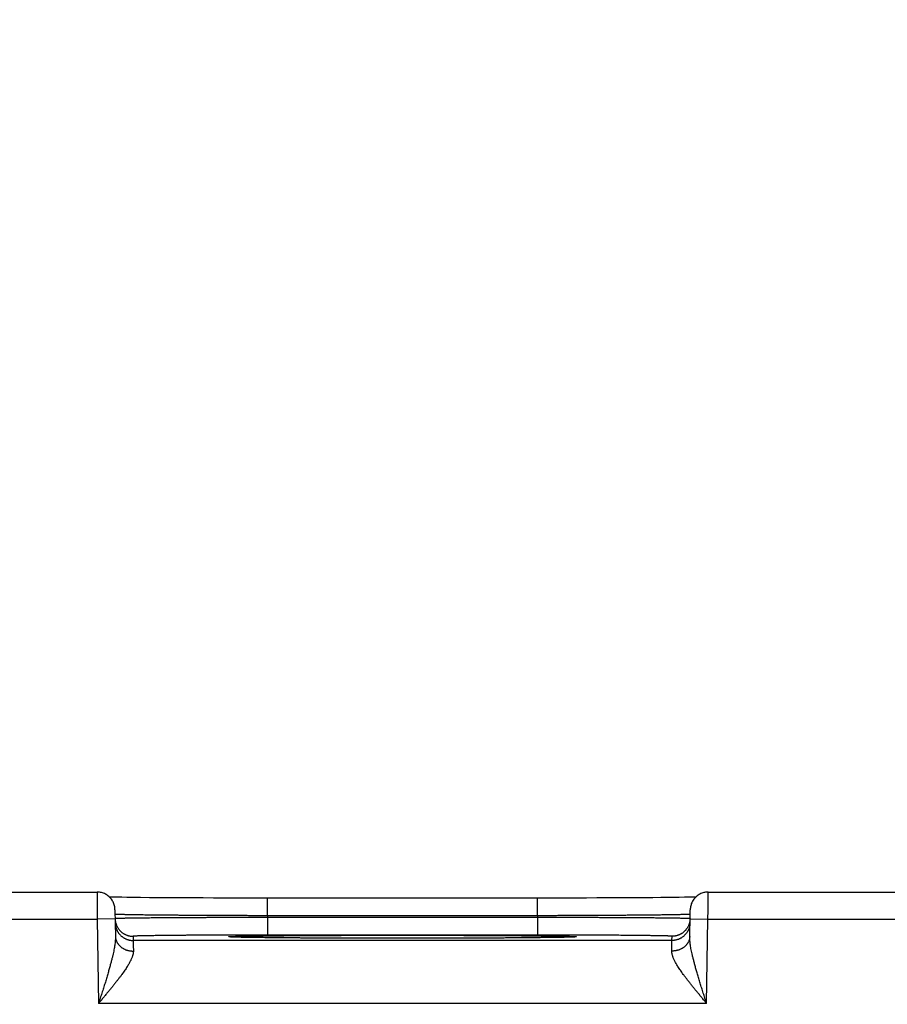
# Model space of a CAD drawing. Header units: inches. Extents: x 0 to 34, y 0 to 22.
# Tile 138 of 152: x 22.4 to 23.4, y 17.5 to 18.6. Entities that reach past the tile are written whole.
import ezdxf

# ---------------------------------------------------------------- set-up
doc = ezdxf.new("R2010")
doc.units = ezdxf.units.IN
doc.header["$LTSCALE"] = 1.87
doc.header["$MEASUREMENT"] = 0
doc.layers.get('0').update_dxf_attribs({"linetype": 'CONTINUOUS'})
doc.layers.add('DIMENSIONS', color=7, linetype='CONTINUOUS')
doc.styles.get("Standard").update_dxf_attribs({"font": 'txt', "width": 0.8})
doc.dimstyles.new('DIMSTYLE_1', dxfattribs={"dimtxt": 0.125, "dimasz": 0.18, "dimexe": 0.18, "dimexo": 0.0625, "dimgap": 0.09, "dimtad": 0, "dimtih": 1, "dimtoh": 1, "dimdec": 3, "dimzin": 4, "dimdsep": 46, "dimtxsty": 'STANDARD', "dimblk": '_FILLED', "dimblk1": '_FILLED', "dimblk2": '_FILLED', "dimcen": 0.09, "dimadec": 0, "dimazin": 0, "dimtp": 0.01, "dimtm": 0.01, "dimtfac": 1, "dimtdec": 3, "dimtofl": 0, "dimtmove": 0, "dimatfit": 3, "dimldrblk": '_FILLED', "dimfxl": 1, "dimtolj": 1, "dimtzin": 4, "dimarcsym": 0})

# ---------------------------------------------------------------- blocks, each defined once
blk = doc.blocks.new('_FILLED')
at = {"color": 0, "linetype": 'BYBLOCK'}
blk.add_solid([(0, 0), (-1, 0.1736), (-1, -0.1736)], dxfattribs=at)
blk = doc.blocks.new('*D17')
at = {"layer": 'DIMENSIONS', "color": 2, "linetype": 'CONTINUOUS'}
for p, q in [((17.2788, 16.3485), (17.2788, 19.2191)), ((23.7788, 16.3485), (23.7788, 19.2191)), ((17.2788, 19.0941), (19.5834, 19.0941)), ((23.7788, 19.0941), (21.0334, 19.0941))]:
    blk.add_line(p, q, dxfattribs=at)
at = {"layer": 'DIMENSIONS', "color": 2, "linetype": 'CONTINUOUS', "xscale": 0.18, "yscale": 0.18, "zscale": 0.18, "rotation": 180}
blk.add_blockref('_FILLED', (17.2788, 19.0941), dxfattribs=at)
at = {"layer": 'DIMENSIONS', "color": 2, "linetype": 'CONTINUOUS', "xscale": 0.18, "yscale": 0.18, "zscale": 0.18}
blk.add_blockref('_FILLED', (23.7788, 19.0941), dxfattribs=at)
at = {"layer": 'DIMENSIONS', "color": 2, "linetype": 'CONTINUOUS', "width": 0.8}
for s, p in [('6.500', (19.6459, 19.0316)), ('[', (20.2709, 19.0316)), ('165.1', (20.3709, 19.0316)), (']', (20.8709, 19.0316))]:
    blk.add_text(s, height=0.125, dxfattribs=at).set_placement(p)

msp = doc.modelspace()

# ---------------------------------------------------------------- linework, layer by layer
at = {"color": 7, "linetype": 'CONTINUOUS'}
for p, q in [((22.2553, 17.5941), (22.5043, 17.5941)), ((23.1853, 17.5941), (23.4343, 17.5941)), ((22.5275, 17.5883), (22.5225, 17.5884)), ((22.5321, 17.5883), (22.5275, 17.5883)), ((22.5376, 17.5882), (22.5321, 17.5883)), ((22.5444, 17.5881), (22.5376, 17.5882)), ((22.5526, 17.588), (22.5444, 17.5881)), ((22.5627, 17.5879), (22.5526, 17.588)), ((22.5708, 17.5879), (22.5627, 17.5879)), ((22.58, 17.5878), (22.5708, 17.5879)), ((22.59, 17.5877), (22.58, 17.5878)), ((22.6005, 17.5877), (22.59, 17.5877)), ((22.6114, 17.5876), (22.6005, 17.5877)), ((22.6226, 17.5876), (22.6114, 17.5876)), ((22.6342, 17.5875), (22.6226, 17.5876)), ((22.6459, 17.5875), (22.6342, 17.5875)), ((22.6579, 17.5875), (22.6459, 17.5875)), ((22.6701, 17.5875), (22.6579, 17.5875)), ((22.6823, 17.5875), (22.6701, 17.5875)), ((22.6944, 17.5875), (22.6823, 17.5875)), ((23.0011, 17.5875), (22.6944, 17.5875)), ((22.6944, 17.5678), (22.6944, 17.5875)), ((22.9952, 17.5678), (22.9952, 17.5875)), ((23.0134, 17.5875), (23.0011, 17.5875)), ((23.0256, 17.5875), (23.0134, 17.5875)), ((23.0377, 17.5875), (23.0256, 17.5875)), ((23.0496, 17.5875), (23.0377, 17.5875)), ((23.0614, 17.5876), (23.0496, 17.5875)), ((23.0772, 17.5876), (23.0614, 17.5876)), ((23.09, 17.5877), (23.0772, 17.5876)), ((23.1008, 17.5877), (23.09, 17.5877)), ((23.1131, 17.5878), (23.1008, 17.5877)), ((23.1237, 17.5879), (23.1131, 17.5878)), ((23.1327, 17.588), (23.1237, 17.5879)), ((23.1404, 17.588), (23.1327, 17.588)), ((23.1471, 17.5881), (23.1404, 17.588)), ((23.1529, 17.5882), (23.1471, 17.5881)), ((23.1591, 17.5883), (23.1529, 17.5882)), ((23.164, 17.5884), (23.1591, 17.5883)), ((23.168, 17.5884), (23.164, 17.5884)), ((23.1714, 17.5885), (23.168, 17.5884)), ((22.5243, 17.5745), (22.5248, 17.5447)), ((22.9952, 17.5678), (22.6944, 17.5678)), ((22.6944, 17.5678), (22.6944, 17.5659)), ((22.9952, 17.5678), (22.9952, 17.5659)), ((23.1648, 17.5447), (23.1653, 17.5745)), ((22.2551, 17.5641), (22.5045, 17.5641)), ((22.5245, 17.5645), (22.5045, 17.5641)), ((22.5045, 17.5641), (22.5061, 17.4702)), ((22.9952, 17.5659), (22.6944, 17.5659)), ((22.6944, 17.5659), (22.6944, 17.5462)), ((22.9952, 17.5659), (22.9952, 17.5462)), ((23.1651, 17.5645), (23.1851, 17.5641)), ((23.1835, 17.4702), (23.1851, 17.5641)), ((23.1851, 17.5641), (23.4345, 17.5641)), ((22.9952, 17.5462), (22.6944, 17.5462)), ((22.5445, 17.5449), (22.5446, 17.5402)), ((23.145, 17.5402), (22.5446, 17.5402)), ((22.6534, 17.5442), (22.6533, 17.5442)), ((22.6537, 17.5441), (22.6535, 17.5441)), ((22.6539, 17.5441), (22.6537, 17.5441)), ((22.6542, 17.5441), (22.6539, 17.5441)), ((22.6545, 17.5441), (22.6542, 17.5441)), ((22.6552, 17.5441), (22.6545, 17.5441)), ((22.656, 17.544), (22.6552, 17.5441)), ((22.6573, 17.544), (22.656, 17.544)), ((22.659, 17.5439), (22.6573, 17.544)), ((22.6611, 17.5439), (22.659, 17.5439)), ((22.6638, 17.5438), (22.6611, 17.5439)), ((22.6671, 17.5437), (22.6638, 17.5438)), ((22.6712, 17.5436), (22.6671, 17.5437)), ((22.6762, 17.5436), (22.6712, 17.5436)), ((22.6826, 17.5435), (22.6762, 17.5436)), ((22.6883, 17.5434), (22.6826, 17.5435)), ((22.6949, 17.5433), (22.6883, 17.5434)), ((22.7027, 17.5432), (22.6949, 17.5433)), ((22.7122, 17.5432), (22.7027, 17.5432)), ((22.7242, 17.5431), (22.7122, 17.5432)), ((22.7337, 17.543), (22.7242, 17.5431)), ((22.7442, 17.5429), (22.7337, 17.543)), ((22.755, 17.5429), (22.7442, 17.5429)), ((22.7663, 17.5428), (22.755, 17.5429)), ((22.7778, 17.5428), (22.7663, 17.5428)), ((22.7897, 17.5428), (22.7778, 17.5428)), ((22.8017, 17.5427), (22.7897, 17.5428)), ((22.814, 17.5427), (22.8017, 17.5427)), ((22.8264, 17.5427), (22.814, 17.5427)), ((22.8388, 17.5427), (22.8264, 17.5427)), ((22.8508, 17.5427), (22.8388, 17.5427)), ((22.8633, 17.5427), (22.8508, 17.5427)), ((22.8757, 17.5427), (22.8633, 17.5427)), ((22.8879, 17.5427), (22.8757, 17.5427)), ((22.9, 17.5428), (22.8879, 17.5427)), ((22.9118, 17.5428), (22.9, 17.5428)), ((22.9234, 17.5428), (22.9118, 17.5428)), ((22.9346, 17.5429), (22.9234, 17.5428)), ((22.9455, 17.5429), (22.9346, 17.5429)), ((22.956, 17.543), (22.9455, 17.5429)), ((22.9652, 17.5431), (22.956, 17.543)), ((22.9763, 17.5431), (22.9652, 17.5431)), ((22.9852, 17.5432), (22.9763, 17.5431)), ((22.9927, 17.5433), (22.9852, 17.5432)), ((22.9991, 17.5434), (22.9927, 17.5433)), ((23.0064, 17.5435), (22.9991, 17.5434)), ((23.0124, 17.5435), (23.0064, 17.5435)), ((23.0173, 17.5436), (23.0124, 17.5435)), ((23.0213, 17.5437), (23.0173, 17.5436)), ((23.0246, 17.5438), (23.0213, 17.5437)), ((23.0279, 17.5438), (23.0246, 17.5438)), ((23.0323, 17.544), (23.0306, 17.5439)), ((23.0334, 17.544), (23.0323, 17.544)), ((23.0344, 17.544), (23.0334, 17.544)), ((23.0349, 17.5441), (23.0344, 17.544)), ((23.0354, 17.5441), (23.0349, 17.5441)), ((23.0357, 17.5441), (23.0354, 17.5441)), ((23.0359, 17.5441), (23.0357, 17.5441)), ((23.0361, 17.5441), (23.0359, 17.5441)), ((23.0362, 17.5442), (23.0361, 17.5441)), ((23.0363, 17.5442), (23.0362, 17.5442)), ((23.0363, 17.5442), (23.0363, 17.5442)), ((23.0363, 17.5442), (23.0363, 17.5442)), ((23.145, 17.5402), (23.1451, 17.5449)), ((23.1835, 17.4702), (22.5061, 17.4702))]:
    msp.add_line(p, q, dxfattribs=at)
for points in [[(22.5243, 17.5745), (22.5243, 17.5756), (22.5241, 17.5767), (22.524, 17.5779), (22.5237, 17.579), (22.5234, 17.58), (22.5231, 17.5811), (22.5226, 17.5822), (22.5222, 17.5832), (22.5216, 17.5842), (22.521, 17.5851), (22.5204, 17.5861), (22.5197, 17.5869), (22.5189, 17.5878), (22.5181, 17.5886), (22.5173, 17.5894), (22.5164, 17.5901), (22.5155, 17.5907), (22.5145, 17.5913), (22.5136, 17.5919), (22.5125, 17.5924), (22.5115, 17.5928), (22.5104, 17.5932), (22.5093, 17.5935), (22.5082, 17.5937), (22.5071, 17.5939), (22.506, 17.5941), (22.5049, 17.5941), (22.5043, 17.5941)], [(23.1853, 17.5941), (23.1847, 17.5941), (23.1836, 17.5941), (23.1825, 17.5939), (23.1814, 17.5937), (23.1803, 17.5935), (23.1792, 17.5932), (23.1781, 17.5928), (23.1771, 17.5924), (23.176, 17.5919), (23.1751, 17.5913), (23.1741, 17.5907), (23.1732, 17.5901), (23.1723, 17.5894), (23.1715, 17.5886), (23.1707, 17.5878), (23.1699, 17.5869), (23.1692, 17.5861), (23.1686, 17.5851), (23.168, 17.5842), (23.1675, 17.5832), (23.167, 17.5822), (23.1665, 17.5811), (23.1662, 17.58), (23.1659, 17.579), (23.1656, 17.5779), (23.1655, 17.5767), (23.1653, 17.5756), (23.1653, 17.5745)], [(22.5225, 17.5884), (22.5185, 17.5885), (22.5182, 17.5885)], [(22.6535, 17.5441), (22.6534, 17.5442), (22.6534, 17.5442)], [(23.0306, 17.5439), (23.0284, 17.5438), (23.0279, 17.5438)]]:
    msp.add_lwpolyline(points, dxfattribs=at)
for points, knots in [([(22.5043, 17.5941), (22.5043, 17.5941), (22.5043, 17.594), (22.5043, 17.594), (22.5043, 17.5938), (22.5043, 17.5935), (22.5043, 17.5932), (22.5043, 17.5928), (22.5043, 17.5923), (22.5043, 17.5918), (22.5043, 17.5911), (22.5043, 17.5904), (22.5043, 17.5897), (22.5043, 17.5888), (22.5044, 17.5879), (22.5044, 17.587), (22.5044, 17.586), (22.5044, 17.5849), (22.5044, 17.5837), (22.5044, 17.5826), (22.5044, 17.5813), (22.5044, 17.5801), (22.5044, 17.5788), (22.5044, 17.5774), (22.5044, 17.576), (22.5044, 17.5746), (22.5044, 17.5732), (22.5044, 17.5717), (22.5045, 17.5702), (22.5045, 17.5687), (22.5045, 17.5672), (22.5045, 17.5657), (22.5045, 17.5646), (22.5045, 17.5641)], [0, 0, 0, 0, 0.000596, 0.004046, 0.010085, 0.018694, 0.02985, 0.043523, 0.05968, 0.078279, 0.099265, 0.122574, 0.148147, 0.175924, 0.205847, 0.237856, 0.271866, 0.307766, 0.34546, 0.384861, 0.425873, 0.468372, 0.512234, 0.557357, 0.603638, 0.650944, 0.699127, 0.748063, 0.797647, 0.847763, 0.898282, 0.949072, 1, 1, 1, 1]), ([(23.1851, 17.5641), (23.1851, 17.5646), (23.1851, 17.5657), (23.1851, 17.5672), (23.1851, 17.5687), (23.1852, 17.5702), (23.1852, 17.5717), (23.1852, 17.5732), (23.1852, 17.5746), (23.1852, 17.576), (23.1852, 17.5774), (23.1852, 17.5788), (23.1852, 17.5801), (23.1852, 17.5813), (23.1852, 17.5826), (23.1852, 17.5837), (23.1852, 17.5849), (23.1852, 17.586), (23.1852, 17.587), (23.1853, 17.5879), (23.1853, 17.5888), (23.1853, 17.5897), (23.1853, 17.5904), (23.1853, 17.5911), (23.1853, 17.5918), (23.1853, 17.5923), (23.1853, 17.5928), (23.1853, 17.5932), (23.1853, 17.5935), (23.1853, 17.5938), (23.1853, 17.594), (23.1853, 17.594), (23.1853, 17.5941), (23.1853, 17.5941)], [0, 0, 0, 0, 0.050928, 0.101718, 0.152237, 0.202353, 0.251937, 0.300873, 0.349056, 0.396362, 0.442643, 0.487766, 0.531628, 0.574127, 0.615139, 0.65454, 0.692234, 0.728134, 0.762144, 0.794153, 0.824076, 0.851853, 0.877426, 0.900735, 0.921721, 0.94032, 0.956477, 0.97015, 0.981306, 0.989915, 0.995954, 0.999404, 1, 1, 1, 1]), ([(22.6944, 17.5678), (22.6925, 17.5678), (22.6887, 17.5678), (22.683, 17.5678), (22.6774, 17.5678), (22.6717, 17.5679), (22.6661, 17.5679), (22.6605, 17.5679), (22.655, 17.5679), (22.6495, 17.5679), (22.644, 17.568), (22.6386, 17.568), (22.6333, 17.568), (22.628, 17.568), (22.6229, 17.5681), (22.6177, 17.5681), (22.6127, 17.5681), (22.6078, 17.5682), (22.603, 17.5682), (22.5982, 17.5682), (22.5936, 17.5683), (22.5891, 17.5683), (22.5847, 17.5683), (22.5804, 17.5684), (22.5763, 17.5684), (22.5723, 17.5685), (22.5684, 17.5685), (22.5646, 17.5685), (22.561, 17.5686), (22.5576, 17.5686), (22.5543, 17.5687), (22.5512, 17.5687), (22.5482, 17.5687), (22.5454, 17.5688), (22.5427, 17.5688), (22.5403, 17.5689), (22.538, 17.5689), (22.5358, 17.569), (22.5339, 17.569), (22.5321, 17.5691), (22.5305, 17.5691), (22.5291, 17.5691), (22.5279, 17.5692), (22.5268, 17.5692), (22.526, 17.5693), (22.5253, 17.5693), (22.5248, 17.5694), (22.5246, 17.5694), (22.5245, 17.5694)], [0, 0, 0, 0, 0.033448, 0.066855, 0.100186, 0.133402, 0.16647, 0.199352, 0.23201, 0.264406, 0.296509, 0.328281, 0.359683, 0.390676, 0.421228, 0.451309, 0.480889, 0.50993, 0.538397, 0.566261, 0.593493, 0.620063, 0.645941, 0.671096, 0.695501, 0.719129, 0.741955, 0.763956, 0.785107, 0.805384, 0.824761, 0.843218, 0.860735, 0.877294, 0.892875, 0.907457, 0.921027, 0.933571, 0.945075, 0.955524, 0.964906, 0.97321, 0.980428, 0.986552, 0.991574, 0.995491, 0.998299, 1, 1, 1, 1]), ([(23.1651, 17.5694), (23.165, 17.5694), (23.1648, 17.5694), (23.1643, 17.5693), (23.1636, 17.5693), (23.1628, 17.5692), (23.1617, 17.5692), (23.1605, 17.5691), (23.1591, 17.5691), (23.1575, 17.5691), (23.1557, 17.569), (23.1538, 17.569), (23.1516, 17.5689), (23.1493, 17.5689), (23.1469, 17.5688), (23.1442, 17.5688), (23.1414, 17.5687), (23.1384, 17.5687), (23.1353, 17.5687), (23.132, 17.5686), (23.1286, 17.5686), (23.125, 17.5685), (23.1212, 17.5685), (23.1174, 17.5685), (23.1133, 17.5684), (23.1092, 17.5684), (23.1049, 17.5683), (23.1005, 17.5683), (23.096, 17.5683), (23.0914, 17.5682), (23.0867, 17.5682), (23.0818, 17.5682), (23.0769, 17.5681), (23.0719, 17.5681), (23.0668, 17.5681), (23.0616, 17.568), (23.0563, 17.568), (23.051, 17.568), (23.0456, 17.568), (23.0401, 17.5679), (23.0346, 17.5679), (23.0291, 17.5679), (23.0235, 17.5679), (23.0179, 17.5679), (23.0122, 17.5678), (23.0066, 17.5678), (23.0009, 17.5678), (22.9971, 17.5678), (22.9952, 17.5678)], [0, 0, 0, 0, 0.001701, 0.004509, 0.008425, 0.013447, 0.01957, 0.026787, 0.03509, 0.044471, 0.054919, 0.066421, 0.078963, 0.092531, 0.107111, 0.122689, 0.139245, 0.156759, 0.175213, 0.194586, 0.214859, 0.236007, 0.258006, 0.280831, 0.304458, 0.328861, 0.354015, 0.379894, 0.406466, 0.433701, 0.461567, 0.490037, 0.51908, 0.548662, 0.578746, 0.609301, 0.640297, 0.671702, 0.703476, 0.735581, 0.76798, 0.80064, 0.833524, 0.866594, 0.899813, 0.933145, 0.966553, 1, 1, 1, 1]), ([(22.5245, 17.5645), (22.5245, 17.5641), (22.5245, 17.5634), (22.5246, 17.5624), (22.5248, 17.5613), (22.525, 17.5602), (22.5253, 17.5591), (22.5257, 17.5581), (22.5261, 17.557), (22.5266, 17.556), (22.5271, 17.555), (22.5277, 17.5541), (22.5283, 17.5532), (22.529, 17.5523), (22.5297, 17.5514), (22.5305, 17.5506), (22.5313, 17.5499), (22.5321, 17.5492), (22.533, 17.5485), (22.5339, 17.5479), (22.5349, 17.5474), (22.5359, 17.5468), (22.5369, 17.5464), (22.5379, 17.546), (22.539, 17.5457), (22.5401, 17.5454), (22.5412, 17.5452), (22.5423, 17.545), (22.5434, 17.5449), (22.5441, 17.5449), (22.5445, 17.5449)], [0, 0, 0, 0, 0.033068, 0.068879, 0.104691, 0.140503, 0.176314, 0.212126, 0.247938, 0.28375, 0.319562, 0.355374, 0.391186, 0.426998, 0.46281, 0.498622, 0.534434, 0.570247, 0.606059, 0.641872, 0.677684, 0.713497, 0.74931, 0.785123, 0.820935, 0.856748, 0.892561, 0.928374, 0.964187, 1, 1, 1, 1]), ([(22.6944, 17.5659), (22.6925, 17.5659), (22.6888, 17.5659), (22.6831, 17.5659), (22.6774, 17.5658), (22.6718, 17.5658), (22.6662, 17.5658), (22.6606, 17.5658), (22.655, 17.5658), (22.6495, 17.5658), (22.6441, 17.5657), (22.6387, 17.5657), (22.6334, 17.5657), (22.6281, 17.5657), (22.6229, 17.5656), (22.6178, 17.5656), (22.6128, 17.5656), (22.6078, 17.5656), (22.603, 17.5655), (22.5983, 17.5655), (22.5937, 17.5655), (22.5891, 17.5655), (22.5847, 17.5654), (22.5805, 17.5654), (22.5763, 17.5654), (22.5723, 17.5653), (22.5684, 17.5653), (22.5647, 17.5653), (22.5611, 17.5652), (22.5577, 17.5652), (22.5544, 17.5652), (22.5512, 17.5651), (22.5483, 17.5651), (22.5455, 17.5651), (22.5428, 17.565), (22.5403, 17.565), (22.538, 17.565), (22.5359, 17.5649), (22.534, 17.5649), (22.5322, 17.5649), (22.5306, 17.5648), (22.5292, 17.5648), (22.528, 17.5648), (22.5269, 17.5647), (22.5261, 17.5647), (22.5254, 17.5647), (22.5249, 17.5647), (22.5247, 17.5646), (22.5246, 17.5646)], [0, 0, 0, 0, 0.033464, 0.066881, 0.100215, 0.13343, 0.166493, 0.19937, 0.232025, 0.264422, 0.296525, 0.328297, 0.359704, 0.390708, 0.42127, 0.451353, 0.480929, 0.509968, 0.538439, 0.566308, 0.593543, 0.620112, 0.645989, 0.671145, 0.695554, 0.719188, 0.74202, 0.764025, 0.785176, 0.805451, 0.824829, 0.843289, 0.860808, 0.877365, 0.892942, 0.907525, 0.921097, 0.933643, 0.945145, 0.955591, 0.964969, 0.973268, 0.980479, 0.986595, 0.991609, 0.995517, 0.998314, 1, 1, 1, 1]), ([(22.5246, 17.5599), (22.5246, 17.5595), (22.5246, 17.5588), (22.5247, 17.5577), (22.5249, 17.5566), (22.5251, 17.5555), (22.5254, 17.5544), (22.5258, 17.5534), (22.5262, 17.5523), (22.5266, 17.5513), (22.5272, 17.5504), (22.5277, 17.5494), (22.5284, 17.5485), (22.529, 17.5476), (22.5298, 17.5468), (22.5305, 17.546), (22.5314, 17.5452), (22.5322, 17.5445), (22.5331, 17.5438), (22.534, 17.5432), (22.535, 17.5427), (22.536, 17.5422), (22.537, 17.5417), (22.538, 17.5413), (22.5391, 17.541), (22.5402, 17.5407), (22.5412, 17.5405), (22.5423, 17.5404), (22.5435, 17.5403), (22.5442, 17.5402), (22.5446, 17.5402)], [0, 0, 0, 0, 0.035714, 0.071427, 0.107141, 0.142855, 0.178568, 0.214282, 0.249996, 0.28571, 0.321424, 0.357138, 0.392852, 0.428566, 0.46428, 0.499994, 0.535708, 0.571423, 0.607137, 0.642852, 0.678566, 0.714281, 0.749996, 0.785711, 0.821425, 0.85714, 0.892855, 0.92857, 0.964285, 1, 1, 1, 1]), ([(23.165, 17.5646), (23.1649, 17.5646), (23.1647, 17.5647), (23.1642, 17.5647), (23.1635, 17.5647), (23.1627, 17.5647), (23.1617, 17.5648), (23.1604, 17.5648), (23.159, 17.5648), (23.1574, 17.5649), (23.1557, 17.5649), (23.1537, 17.5649), (23.1516, 17.565), (23.1493, 17.565), (23.1468, 17.565), (23.1441, 17.5651), (23.1413, 17.5651), (23.1384, 17.5651), (23.1352, 17.5652), (23.1319, 17.5652), (23.1285, 17.5652), (23.1249, 17.5653), (23.1212, 17.5653), (23.1173, 17.5653), (23.1133, 17.5654), (23.1091, 17.5654), (23.1049, 17.5654), (23.1005, 17.5655), (23.096, 17.5655), (23.0913, 17.5655), (23.0866, 17.5655), (23.0818, 17.5656), (23.0768, 17.5656), (23.0718, 17.5656), (23.0667, 17.5656), (23.0615, 17.5657), (23.0563, 17.5657), (23.0509, 17.5657), (23.0455, 17.5657), (23.0401, 17.5658), (23.0346, 17.5658), (23.029, 17.5658), (23.0234, 17.5658), (23.0178, 17.5658), (23.0122, 17.5658), (23.0065, 17.5659), (23.0009, 17.5659), (22.9971, 17.5659), (22.9952, 17.5659)], [0, 0, 0, 0, 0.001686, 0.004483, 0.00839, 0.013404, 0.019519, 0.02673, 0.035028, 0.044404, 0.054849, 0.066349, 0.078893, 0.092464, 0.107044, 0.122619, 0.139173, 0.156689, 0.175146, 0.194521, 0.214793, 0.23594, 0.25794, 0.280769, 0.304401, 0.328811, 0.35397, 0.379849, 0.40642, 0.433656, 0.461527, 0.490001, 0.519042, 0.54862, 0.578706, 0.60927, 0.640276, 0.671685, 0.70346, 0.735565, 0.767965, 0.800622, 0.833501, 0.866566, 0.899784, 0.93312, 0.966537, 1, 1, 1, 1]), ([(23.165, 17.5599), (23.165, 17.5595), (23.165, 17.5588), (23.1649, 17.5577), (23.1647, 17.5566), (23.1645, 17.5555), (23.1642, 17.5544), (23.1638, 17.5534), (23.1634, 17.5523), (23.163, 17.5513), (23.1624, 17.5504), (23.1619, 17.5494), (23.1612, 17.5485), (23.1606, 17.5476), (23.1598, 17.5468), (23.1591, 17.546), (23.1583, 17.5452), (23.1574, 17.5445), (23.1565, 17.5438), (23.1556, 17.5432), (23.1546, 17.5427), (23.1536, 17.5422), (23.1526, 17.5417), (23.1516, 17.5413), (23.1505, 17.541), (23.1494, 17.5407), (23.1484, 17.5405), (23.1473, 17.5404), (23.1462, 17.5403), (23.1454, 17.5402), (23.145, 17.5402)], [0, 0, 0, 0, 0.035714, 0.071427, 0.107141, 0.142855, 0.178568, 0.214282, 0.249996, 0.28571, 0.321424, 0.357138, 0.392852, 0.428566, 0.46428, 0.499994, 0.535708, 0.571423, 0.607137, 0.642852, 0.678566, 0.714281, 0.749996, 0.785711, 0.821425, 0.85714, 0.892855, 0.92857, 0.964285, 1, 1, 1, 1]), ([(23.1651, 17.5645), (23.1651, 17.5641), (23.1651, 17.5634), (23.165, 17.5624), (23.1648, 17.5613), (23.1646, 17.5602), (23.1643, 17.5591), (23.1639, 17.5581), (23.1635, 17.557), (23.163, 17.556), (23.1625, 17.555), (23.1619, 17.5541), (23.1613, 17.5532), (23.1606, 17.5523), (23.1599, 17.5514), (23.1591, 17.5506), (23.1583, 17.5499), (23.1575, 17.5492), (23.1566, 17.5485), (23.1557, 17.5479), (23.1547, 17.5474), (23.1537, 17.5468), (23.1527, 17.5464), (23.1517, 17.546), (23.1506, 17.5457), (23.1495, 17.5454), (23.1484, 17.5452), (23.1473, 17.545), (23.1462, 17.5449), (23.1455, 17.5449), (23.1451, 17.5449)], [0, 0, 0, 0, 0.033068, 0.068879, 0.104691, 0.140503, 0.176314, 0.212126, 0.247938, 0.28375, 0.319562, 0.355374, 0.391186, 0.426998, 0.46281, 0.498622, 0.534434, 0.570247, 0.606059, 0.641872, 0.677684, 0.713497, 0.74931, 0.785123, 0.820935, 0.856748, 0.892561, 0.928374, 0.964187, 1, 1, 1, 1]), ([(22.6944, 17.5462), (22.6927, 17.5462), (22.6893, 17.5462), (22.6842, 17.5462), (22.6791, 17.5462), (22.674, 17.5462), (22.6689, 17.5462), (22.6639, 17.5462), (22.6589, 17.5462), (22.654, 17.5462), (22.6491, 17.5462), (22.6442, 17.5462), (22.6394, 17.5461), (22.6347, 17.5461), (22.63, 17.5461), (22.6255, 17.5461), (22.621, 17.5461), (22.6165, 17.546), (22.6122, 17.546), (22.608, 17.546), (22.6039, 17.546), (22.5998, 17.5459), (22.5959, 17.5459), (22.5921, 17.5459), (22.5884, 17.5458), (22.5849, 17.5458), (22.5815, 17.5458), (22.5782, 17.5457), (22.575, 17.5457), (22.572, 17.5457), (22.5691, 17.5456), (22.5664, 17.5456), (22.5638, 17.5456), (22.5613, 17.5455), (22.5591, 17.5455), (22.5569, 17.5454), (22.555, 17.5454), (22.5532, 17.5454), (22.5516, 17.5453), (22.5501, 17.5453), (22.5488, 17.5452), (22.5477, 17.5452), (22.5467, 17.5451), (22.5459, 17.5451), (22.5453, 17.5451), (22.5449, 17.545), (22.5447, 17.545), (22.5445, 17.545), (22.5445, 17.5449)], [0, 0, 0, 0, 0.034192, 0.068329, 0.102371, 0.136281, 0.170017, 0.203545, 0.236831, 0.269845, 0.30255, 0.33491, 0.366885, 0.398434, 0.429514, 0.460087, 0.490119, 0.519578, 0.548432, 0.576647, 0.604191, 0.631032, 0.657136, 0.682475, 0.707019, 0.730741, 0.753611, 0.775602, 0.796688, 0.816845, 0.836051, 0.854285, 0.871522, 0.887742, 0.902928, 0.917067, 0.93014, 0.942129, 0.953015, 0.962787, 0.971436, 0.978954, 0.985334, 0.990566, 0.994646, 0.99757, 0.999343, 1, 1, 1, 1]), ([(22.6533, 17.5441), (22.6531, 17.5441), (22.6527, 17.5442), (22.6521, 17.5442), (22.6515, 17.5443), (22.6513, 17.5443), (22.651, 17.5444), (22.6513, 17.5445), (22.6515, 17.5445), (22.6521, 17.5446), (22.6528, 17.5446), (22.6536, 17.5447), (22.6547, 17.5447), (22.656, 17.5448), (22.6575, 17.5448), (22.6592, 17.5449), (22.661, 17.5449), (22.6631, 17.545), (22.6653, 17.545), (22.6677, 17.5451), (22.6703, 17.5451), (22.6731, 17.5452), (22.6761, 17.5452), (22.6792, 17.5453), (22.6825, 17.5453), (22.686, 17.5454), (22.6896, 17.5454), (22.6934, 17.5454), (22.6974, 17.5455), (22.7015, 17.5455), (22.7057, 17.5456), (22.7101, 17.5456), (22.7146, 17.5456), (22.7193, 17.5457), (22.7241, 17.5457), (22.729, 17.5457), (22.734, 17.5458), (22.7392, 17.5458), (22.7445, 17.5458), (22.7498, 17.5459), (22.7553, 17.5459), (22.7608, 17.5459), (22.7664, 17.5459), (22.7722, 17.5459), (22.7779, 17.546), (22.7838, 17.546), (22.7897, 17.546), (22.7957, 17.546), (22.8017, 17.546), (22.8078, 17.546), (22.8139, 17.5461), (22.8201, 17.5461), (22.8262, 17.5461), (22.8324, 17.5461), (22.8386, 17.5461), (22.8427, 17.5461), (22.8448, 17.5461)], [0, 0, 0, 0, 0.003284, 0.006842, 0.009393, 0.010942, 0.011521, 0.0121, 0.013649, 0.016202, 0.019761, 0.024323, 0.029889, 0.036451, 0.044003, 0.052536, 0.062041, 0.07251, 0.083934, 0.096299, 0.109592, 0.123799, 0.138906, 0.154899, 0.171761, 0.189475, 0.208021, 0.227381, 0.247533, 0.26846, 0.29014, 0.312552, 0.335669, 0.359465, 0.38392, 0.409014, 0.434719, 0.461002, 0.487828, 0.515175, 0.543018, 0.57133, 0.600081, 0.629243, 0.658785, 0.688678, 0.718891, 0.749394, 0.780158, 0.811152, 0.842348, 0.87371, 0.905198, 0.93677, 0.968385, 1, 1, 1, 1]), ([(22.8448, 17.5461), (22.8469, 17.5461), (22.851, 17.5461), (22.8572, 17.5461), (22.8634, 17.5461), (22.8695, 17.5461), (22.8757, 17.5461), (22.8818, 17.546), (22.8879, 17.546), (22.8939, 17.546), (22.8999, 17.546), (22.9058, 17.546), (22.9117, 17.546), (22.9174, 17.5459), (22.9232, 17.5459), (22.9288, 17.5459), (22.9343, 17.5459), (22.9398, 17.5459), (22.9452, 17.5458), (22.9504, 17.5458), (22.9556, 17.5458), (22.9606, 17.5457), (22.9655, 17.5457), (22.9703, 17.5457), (22.975, 17.5456), (22.9795, 17.5456), (22.9839, 17.5456), (22.9881, 17.5455), (22.9922, 17.5455), (22.9962, 17.5454), (23, 17.5454), (23.0036, 17.5454), (23.0071, 17.5453), (23.0104, 17.5453), (23.0135, 17.5452), (23.0165, 17.5452), (23.0193, 17.5451), (23.0219, 17.5451), (23.0243, 17.545), (23.0265, 17.545), (23.0286, 17.5449), (23.0304, 17.5449), (23.0321, 17.5448), (23.0336, 17.5448), (23.0349, 17.5447), (23.036, 17.5447), (23.0369, 17.5446), (23.0375, 17.5446), (23.0381, 17.5445), (23.0383, 17.5445), (23.0386, 17.5444), (23.0383, 17.5443), (23.0381, 17.5443), (23.0375, 17.5442), (23.0369, 17.5442), (23.0365, 17.5441), (23.0363, 17.5441)], [0, 0, 0, 0, 0.03162, 0.063239, 0.094814, 0.126305, 0.157669, 0.188866, 0.219862, 0.250626, 0.281131, 0.311345, 0.341239, 0.370784, 0.39995, 0.428707, 0.457021, 0.484864, 0.512209, 0.539036, 0.56532, 0.591025, 0.616116, 0.640571, 0.66437, 0.687487, 0.709898, 0.731579, 0.752506, 0.77266, 0.792019, 0.810565, 0.828278, 0.845141, 0.861135, 0.876242, 0.890448, 0.903741, 0.916105, 0.927529, 0.937998, 0.947503, 0.956035, 0.963586, 0.970148, 0.975714, 0.980276, 0.983834, 0.986385, 0.987934, 0.988513, 0.989092, 0.990642, 0.993195, 0.996753, 1, 1, 1, 1]), ([(23.1451, 17.5449), (23.1451, 17.545), (23.145, 17.545), (23.1447, 17.545), (23.1443, 17.5451), (23.1437, 17.5451), (23.1429, 17.5451), (23.1419, 17.5452), (23.1408, 17.5452), (23.1395, 17.5453), (23.138, 17.5453), (23.1364, 17.5454), (23.1346, 17.5454), (23.1327, 17.5454), (23.1305, 17.5455), (23.1283, 17.5455), (23.1258, 17.5456), (23.1232, 17.5456), (23.1205, 17.5456), (23.1176, 17.5457), (23.1146, 17.5457), (23.1114, 17.5457), (23.1082, 17.5458), (23.1047, 17.5458), (23.1012, 17.5458), (23.0975, 17.5459), (23.0937, 17.5459), (23.0898, 17.5459), (23.0858, 17.546), (23.0816, 17.546), (23.0774, 17.546), (23.0731, 17.546), (23.0686, 17.5461), (23.0641, 17.5461), (23.0596, 17.5461), (23.0549, 17.5461), (23.0502, 17.5461), (23.0454, 17.5462), (23.0405, 17.5462), (23.0356, 17.5462), (23.0307, 17.5462), (23.0257, 17.5462), (23.0207, 17.5462), (23.0156, 17.5462), (23.0105, 17.5462), (23.0054, 17.5462), (23.0003, 17.5462), (22.9969, 17.5462), (22.9952, 17.5462)], [0, 0, 0, 0, 0.000657, 0.00243, 0.005356, 0.009435, 0.014668, 0.021048, 0.028566, 0.037215, 0.046987, 0.057874, 0.069862, 0.082936, 0.097075, 0.112262, 0.128482, 0.145719, 0.163952, 0.183158, 0.203315, 0.2244, 0.246391, 0.269261, 0.292983, 0.317528, 0.342867, 0.368972, 0.395812, 0.423357, 0.451573, 0.480428, 0.509888, 0.539919, 0.570492, 0.601572, 0.633121, 0.665097, 0.697457, 0.730163, 0.763177, 0.796463, 0.829991, 0.863728, 0.897638, 0.931681, 0.965815, 1, 1, 1, 1]), ([(22.5248, 17.5447), (22.5248, 17.5442), (22.5248, 17.5431), (22.5248, 17.5414), (22.5246, 17.5395), (22.5244, 17.5374), (22.5241, 17.5351), (22.5237, 17.5325), (22.5232, 17.5298), (22.5225, 17.5268), (22.5218, 17.5235), (22.5209, 17.5199), (22.52, 17.5161), (22.5188, 17.5119), (22.5176, 17.5075), (22.5162, 17.5028), (22.5148, 17.4978), (22.5132, 17.4926), (22.5115, 17.4872), (22.5097, 17.4816), (22.5079, 17.476), (22.5067, 17.4722), (22.5061, 17.4702)], [0, 0, 0, 0, 0.020477, 0.042958, 0.0677, 0.094959, 0.125004, 0.158104, 0.194485, 0.234375, 0.277979, 0.325484, 0.377034, 0.432689, 0.492445, 0.556168, 0.623638, 0.694494, 0.768244, 0.844202, 0.921674, 1, 1, 1, 1]), ([(22.5248, 17.5447), (22.5248, 17.5444), (22.5249, 17.5438), (22.525, 17.5429), (22.5251, 17.542), (22.5254, 17.5411), (22.5257, 17.5402), (22.526, 17.5393), (22.5264, 17.5384), (22.5269, 17.5376), (22.5274, 17.5368), (22.528, 17.536), (22.5286, 17.5352), (22.5293, 17.5345), (22.53, 17.5338), (22.5308, 17.5331), (22.5316, 17.5325), (22.5325, 17.5319), (22.5333, 17.5314), (22.5343, 17.5309), (22.5352, 17.5304), (22.5362, 17.53), (22.5372, 17.5296), (22.5383, 17.5293), (22.5393, 17.529), (22.5404, 17.5288), (22.5415, 17.5287), (22.5426, 17.5285), (22.5437, 17.5285), (22.5445, 17.5284), (22.5448, 17.5284)], [0, 0, 0, 0, 0.032392, 0.064828, 0.097353, 0.130008, 0.162834, 0.195869, 0.229147, 0.262697, 0.296548, 0.33072, 0.365232, 0.400097, 0.435322, 0.470912, 0.506865, 0.543177, 0.579837, 0.616833, 0.654147, 0.691759, 0.729644, 0.767777, 0.806128, 0.844665, 0.883356, 0.922166, 0.96106, 1, 1, 1, 1]), ([(22.5446, 17.5402), (22.5446, 17.5402), (22.5446, 17.5401), (22.5446, 17.5399), (22.5446, 17.5396), (22.5446, 17.5391), (22.5446, 17.5386), (22.5446, 17.5379), (22.5446, 17.5371), (22.5447, 17.5362), (22.5447, 17.5352), (22.5447, 17.534), (22.5447, 17.5328), (22.5448, 17.5314), (22.5448, 17.53), (22.5448, 17.529), (22.5448, 17.5284)], [0, 0, 0, 0, 0.007235, 0.024643, 0.052199, 0.08986, 0.137566, 0.195238, 0.262779, 0.34007, 0.42698, 0.523359, 0.629043, 0.74385, 0.86758, 1, 1, 1, 1]), ([(22.8448, 17.5427), (22.8427, 17.5427), (22.8386, 17.5427), (22.8324, 17.5427), (22.8262, 17.5427), (22.8201, 17.5427), (22.8139, 17.5427), (22.8078, 17.5427), (22.8017, 17.5427), (22.7957, 17.5427), (22.7897, 17.5428), (22.7838, 17.5428), (22.7779, 17.5428), (22.7722, 17.5428), (22.7664, 17.5428), (22.7608, 17.5429), (22.7553, 17.5429), (22.7498, 17.5429), (22.7444, 17.5429), (22.7392, 17.543), (22.734, 17.543), (22.729, 17.543), (22.7241, 17.5431), (22.7193, 17.5431), (22.7146, 17.5431), (22.7101, 17.5432), (22.7057, 17.5432), (22.7015, 17.5432), (22.6974, 17.5433), (22.6934, 17.5433), (22.6896, 17.5434), (22.686, 17.5434), (22.6825, 17.5435), (22.6792, 17.5435), (22.6761, 17.5436), (22.6731, 17.5436), (22.6703, 17.5436), (22.6677, 17.5437), (22.6653, 17.5437), (22.6631, 17.5438), (22.661, 17.5438), (22.6592, 17.5439), (22.6575, 17.544), (22.656, 17.544), (22.6547, 17.5441), (22.6539, 17.5441), (22.6536, 17.5441)], [0, 0, 0, 0, 0.032406, 0.064812, 0.097174, 0.129448, 0.161593, 0.193566, 0.225334, 0.256864, 0.288128, 0.319094, 0.349732, 0.380012, 0.409904, 0.439376, 0.468396, 0.496931, 0.524957, 0.552451, 0.57939, 0.605735, 0.631451, 0.656515, 0.680905, 0.704598, 0.727567, 0.749787, 0.771236, 0.791892, 0.811733, 0.83074, 0.848894, 0.866177, 0.882568, 0.898052, 0.912612, 0.926235, 0.938907, 0.950616, 0.961346, 0.971087, 0.979831, 0.98757, 0.994296, 1, 1, 1, 1]), ([(23.036, 17.5441), (23.0357, 17.5441), (23.0349, 17.5441), (23.0336, 17.544), (23.0321, 17.544), (23.0304, 17.5439), (23.0286, 17.5438), (23.0265, 17.5438), (23.0243, 17.5437), (23.0219, 17.5437), (23.0193, 17.5436), (23.0165, 17.5436), (23.0135, 17.5436), (23.0104, 17.5435), (23.0071, 17.5435), (23.0036, 17.5434), (23, 17.5434), (22.9962, 17.5433), (22.9922, 17.5433), (22.9881, 17.5432), (22.9839, 17.5432), (22.9795, 17.5432), (22.975, 17.5431), (22.9703, 17.5431), (22.9655, 17.5431), (22.9606, 17.543), (22.9556, 17.543), (22.9504, 17.543), (22.9452, 17.5429), (22.9398, 17.5429), (22.9343, 17.5429), (22.9288, 17.5429), (22.9232, 17.5428), (22.9174, 17.5428), (22.9117, 17.5428), (22.9058, 17.5428), (22.8999, 17.5428), (22.8939, 17.5427), (22.8879, 17.5427), (22.8818, 17.5427), (22.8757, 17.5427), (22.8695, 17.5427), (22.8634, 17.5427), (22.8572, 17.5427), (22.851, 17.5427), (22.8469, 17.5427), (22.8448, 17.5427)], [0, 0, 0, 0, 0.005704, 0.01243, 0.02017, 0.028916, 0.038658, 0.049388, 0.061097, 0.07377, 0.087395, 0.101956, 0.11744, 0.133831, 0.151114, 0.16927, 0.188278, 0.20812, 0.228775, 0.250224, 0.272445, 0.295416, 0.319108, 0.343498, 0.368563, 0.394282, 0.420629, 0.447566, 0.475061, 0.50309, 0.531627, 0.560644, 0.590112, 0.62, 0.650279, 0.680917, 0.711884, 0.743147, 0.774678, 0.806445, 0.838418, 0.870562, 0.902835, 0.935195, 0.967597, 1, 1, 1, 1]), ([(23.1648, 17.5447), (23.1648, 17.5444), (23.1647, 17.5438), (23.1646, 17.5429), (23.1645, 17.542), (23.1642, 17.5411), (23.1639, 17.5402), (23.1636, 17.5393), (23.1632, 17.5384), (23.1627, 17.5376), (23.1622, 17.5368), (23.1616, 17.536), (23.161, 17.5352), (23.1603, 17.5345), (23.1596, 17.5338), (23.1588, 17.5331), (23.158, 17.5325), (23.1572, 17.5319), (23.1563, 17.5314), (23.1553, 17.5309), (23.1544, 17.5304), (23.1534, 17.53), (23.1524, 17.5296), (23.1513, 17.5293), (23.1503, 17.529), (23.1492, 17.5288), (23.1481, 17.5287), (23.147, 17.5285), (23.1459, 17.5285), (23.1451, 17.5284), (23.1448, 17.5284)], [0, 0, 0, 0, 0.032391, 0.064827, 0.097351, 0.130006, 0.162832, 0.195867, 0.229144, 0.262694, 0.296544, 0.330717, 0.365228, 0.400093, 0.435318, 0.470908, 0.506861, 0.543173, 0.579833, 0.616829, 0.654144, 0.691755, 0.729641, 0.767774, 0.806125, 0.844663, 0.883355, 0.922165, 0.961059, 1, 1, 1, 1]), ([(23.1448, 17.5284), (23.1448, 17.529), (23.1448, 17.53), (23.1448, 17.5314), (23.1449, 17.5328), (23.1449, 17.534), (23.1449, 17.5352), (23.145, 17.5362), (23.145, 17.5371), (23.145, 17.5379), (23.145, 17.5386), (23.145, 17.5391), (23.145, 17.5396), (23.145, 17.5399), (23.145, 17.5401), (23.145, 17.5402), (23.145, 17.5402)], [0, 0, 0, 0, 0.132421, 0.256148, 0.370951, 0.476632, 0.573009, 0.659918, 0.737211, 0.804752, 0.862427, 0.910135, 0.947798, 0.975355, 0.992764, 1, 1, 1, 1]), ([(23.1835, 17.4702), (23.1829, 17.4722), (23.1817, 17.476), (23.1799, 17.4816), (23.1781, 17.4872), (23.1764, 17.4926), (23.1748, 17.4978), (23.1734, 17.5028), (23.172, 17.5075), (23.1708, 17.5119), (23.1697, 17.5161), (23.1687, 17.5199), (23.1678, 17.5235), (23.1671, 17.5268), (23.1665, 17.5298), (23.1659, 17.5325), (23.1655, 17.5351), (23.1652, 17.5374), (23.165, 17.5395), (23.1648, 17.5414), (23.1648, 17.5431), (23.1648, 17.5442), (23.1648, 17.5447)], [0, 0, 0, 0, 0.078326, 0.155799, 0.231756, 0.305506, 0.376362, 0.443833, 0.507555, 0.567311, 0.622967, 0.674516, 0.722022, 0.765626, 0.805516, 0.841897, 0.874996, 0.905041, 0.9323, 0.957042, 0.979523, 1, 1, 1, 1]), ([(22.5448, 17.5284), (22.5448, 17.5281), (22.5448, 17.5275), (22.5447, 17.5266), (22.5446, 17.5256), (22.5443, 17.5245), (22.544, 17.5233), (22.5436, 17.5221), (22.5431, 17.5208), (22.5425, 17.5194), (22.5418, 17.5179), (22.541, 17.5164), (22.5401, 17.5147), (22.539, 17.5129), (22.5379, 17.5111), (22.5366, 17.5091), (22.5352, 17.507), (22.5336, 17.5048), (22.532, 17.5024), (22.5302, 17.5), (22.5282, 17.4974), (22.5261, 17.4947), (22.5239, 17.4919), (22.5216, 17.489), (22.5192, 17.4861), (22.5167, 17.483), (22.5141, 17.4799), (22.5115, 17.4767), (22.5088, 17.4735), (22.507, 17.4713), (22.5061, 17.4702)], [0, 0, 0, 0, 0.01275, 0.026313, 0.04083, 0.056437, 0.073267, 0.091455, 0.111129, 0.132408, 0.155418, 0.180287, 0.207132, 0.236063, 0.267185, 0.300597, 0.336374, 0.374572, 0.415242, 0.458388, 0.503979, 0.551969, 0.602249, 0.654669, 0.709048, 0.765113, 0.822551, 0.881049, 0.940302, 1, 1, 1, 1]), ([(23.1835, 17.4702), (23.1826, 17.4713), (23.1808, 17.4735), (23.1781, 17.4767), (23.1755, 17.4799), (23.1729, 17.483), (23.1704, 17.4861), (23.168, 17.489), (23.1657, 17.4919), (23.1635, 17.4947), (23.1614, 17.4974), (23.1595, 17.5), (23.1576, 17.5024), (23.156, 17.5048), (23.1544, 17.507), (23.153, 17.5091), (23.1517, 17.5111), (23.1506, 17.5129), (23.1495, 17.5147), (23.1486, 17.5164), (23.1478, 17.5179), (23.1471, 17.5194), (23.1465, 17.5208), (23.146, 17.5221), (23.1456, 17.5233), (23.1453, 17.5245), (23.145, 17.5256), (23.1449, 17.5266), (23.1448, 17.5275), (23.1448, 17.5281), (23.1448, 17.5284)], [0, 0, 0, 0, 0.059698, 0.118951, 0.177449, 0.234887, 0.290951, 0.345331, 0.397751, 0.448031, 0.496021, 0.541612, 0.584758, 0.625428, 0.663626, 0.699403, 0.732815, 0.763937, 0.792867, 0.819713, 0.844582, 0.867592, 0.888871, 0.908545, 0.926733, 0.943563, 0.95917, 0.973687, 0.98725, 1, 1, 1, 1])]:
    msp.add_open_spline(points, degree=3, knots=knots, dxfattribs=at)
for points in [[(22.5245, 17.5694), (22.5245, 17.5694), (22.5244, 17.5694), (22.5244, 17.5695)], [(23.1652, 17.5695), (23.1652, 17.5694), (23.1652, 17.5694), (23.1651, 17.5694)], [(22.5246, 17.5646), (22.5245, 17.5646), (22.5245, 17.5646), (22.5245, 17.5646)], [(22.5245, 17.5646), (22.5245, 17.5645), (22.5245, 17.5645), (22.5245, 17.5645)], [(23.1651, 17.5646), (23.1651, 17.5646), (23.1651, 17.5646), (23.165, 17.5646)], [(23.1651, 17.5646), (23.1651, 17.5645), (23.1651, 17.5645), (23.1651, 17.5645)], [(22.6536, 17.5441), (22.6535, 17.5441), (22.6534, 17.5441), (22.6533, 17.5441)], [(23.0363, 17.5441), (23.0362, 17.5441), (23.0361, 17.5441), (23.036, 17.5441)]]:
    msp.add_open_spline(points, degree=3, dxfattribs=at)

# ---------------------------------------------------------------- dimensions: what is measured, and where the dimension line sits
at = {"layer": 'DIMENSIONS', "color": 2, "linetype": 'CONTINUOUS'}
dim = msp.add_linear_dim(base=(23.7788, 19.0941), p1=(17.2788, 16.3485), p2=(23.7788, 16.3485), dimstyle='DIMSTYLE_1', dxfattribs=at)
dim.commit()
dim.dimension.update_dxf_attribs({"geometry": '*D17', "text_midpoint": (20.3084, 19.0941), "dimtype": 160})

doc.saveas('drawing.dxf')
